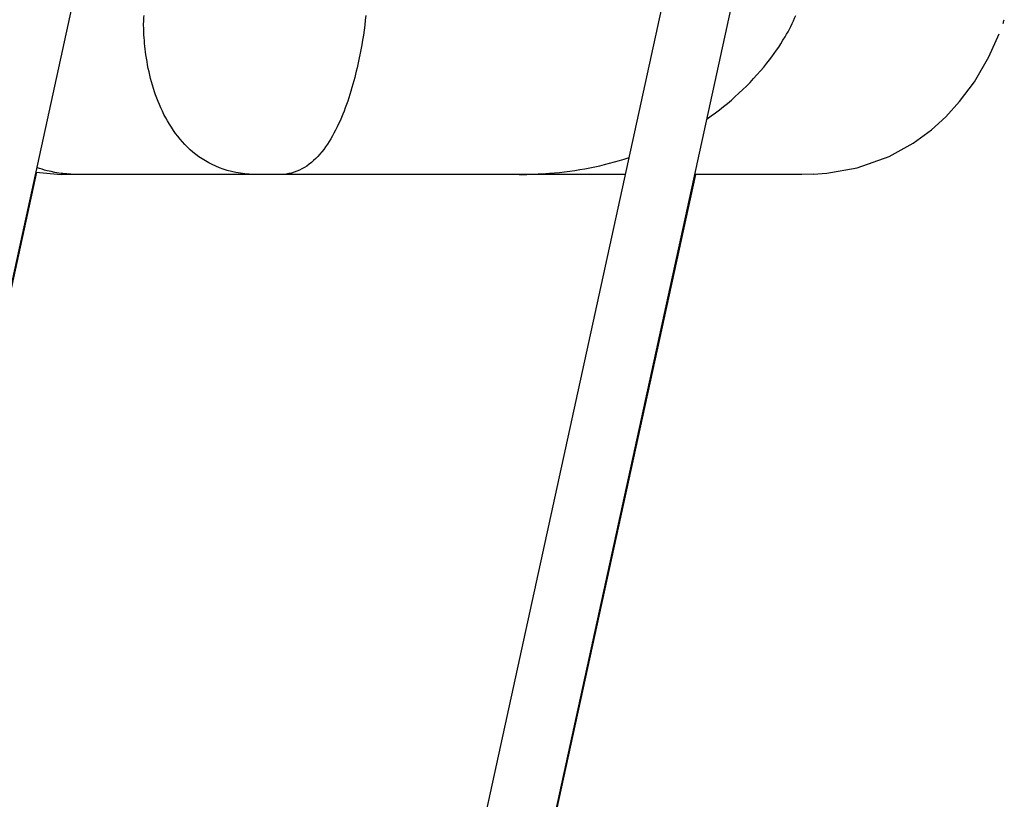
# Model space of a CAD drawing. Header units: millimetres. Extents: x 0 to 2550, y 0 to 1188.
# Tile 180 of 218: x 1520 to 1603, y 514 to 580. Entities that reach past the tile are written whole.
import ezdxf

# ---------------------------------------------------------------- set-up
doc = ezdxf.new("R2010")
doc.units = ezdxf.units.MM
doc.header["$LTSCALE"] = 46.255
doc.layers.get('0').update_dxf_attribs({"linetype": 'CONTINUOUS'})
for name, color, linetype in [('M2000901_PBL80', 7, 'CONTINUOUS'), ('M2300301_PBL94', 7, 'CONTINUOUS'), ('M2300301_PBL95', 7, 'CONTINUOUS'), ('M2300301_PBL96', 7, 'CONTINUOUS'), ('M2300301_PBL97', 7, 'CONTINUOUS')]:
    doc.layers.add(name, color=color, linetype=linetype)

# ---------------------------------------------------------------- blocks, each defined once
blk = doc.blocks.new('DD')
at = {"layer": 'M2000901_PBL80', "color": 7}
for p, q in [((1219.14, 961.84), (1220.59, 965.09)), ((1217.11, 958.35), (1219.14, 961.84)), ((1215.02, 955.55), (1217.11, 958.35)), ((1213.09, 953.44), (1215.02, 955.55)), ((1211.07, 951.6), (1213.09, 953.44)), ((1208.49, 949.7), (1211.07, 951.6)), ((1205.13, 947.86), (1208.49, 949.7)), ((1200.63, 946.27), (1205.13, 947.86)), ((1085.19, 945.66), (1088.73, 945.32)), ((1168.04, 945.32), (1088.73, 945.32)), ((1192.85, 945.32), (1177.8, 945.32)), ((1194.42, 945.36), (1192.85, 945.32)), ((1194.42, 945.36), (1196.37, 945.5)), ((1196.37, 945.5), (1200.63, 946.27))]:
    blk.add_line(p, q, dxfattribs=at)
blk.add_arc((1193.21, 976.13), 29.52, 341.0064, 342.1221, dxfattribs=at)
at = {"layer": 'M2000901_PBL80', "color": 2}
for points, knots in [([(1116.41, 945.32), (1114.75, 945.32), (1111.6, 945.75), (1106.34, 948.55), (1102.35, 954.4), (1100.75, 960.62), (1100.32, 965.04), (1100.31, 966.9), (1100.38, 967.68)], [0, 0, 0, 0, 0.16164, 0.302733, 0.568414, 0.819745, 0.923617, 1, 1, 1, 1]), ([(1131.55, 967.68), (1131.39, 965.82), (1130.9, 962.74), (1129.9, 958.4), (1128.75, 954.69), (1127.22, 951.16), (1125.27, 948.14), (1122.75, 945.89), (1120.61, 945.32), (1119.58, 945.32)], [0, 0, 0, 0, 0.205787, 0.344339, 0.490838, 0.634627, 0.767353, 0.886095, 1, 1, 1, 1]), ([(1179.52, 953.12), (1182.67, 955.31), (1186.66, 959), (1190.37, 964.29), (1191.58, 966.63), (1191.99, 967.68)], [0, 0, 0, 0, 0.594604, 0.825504, 1, 1, 1, 1]), ([(1153.11, 945.32), (1154.53, 945.32), (1159.75, 945.51), (1164.95, 946.5), (1168.56, 947.69)], [0, 0, 0, 0, 0.272165, 1, 1, 1, 1]), ([(1091.19, 945.32), (1089.7, 945.32), (1087.7, 945.54), (1085.8, 946.11), (1085.32, 946.28)], [0, 0, 0, 0, 0.747158, 1, 1, 1, 1])]:
    blk.add_open_spline(points, degree=3, knots=knots, dxfattribs=at)
at = {"layer": 'M2300301_PBL94', "color": 7}
blk.add_line((1020.52, 648.99), (1092.13, 977.49), dxfattribs=at)
at = {"layer": 'M2300301_PBL95', "color": 7}
blk.add_line((1020.56, 649.14), (1085.31, 945.65), dxfattribs=at)
at = {"layer": 'M2300301_PBL96', "color": 7}
for p, q in [((1103.87, 651.02), (1175.58, 979.89)), ((1113.18, 648.99), (1184.81, 977.49))]:
    blk.add_line(p, q, dxfattribs=at)
at = {"layer": 'M2300301_PBL97', "color": 7}
blk.add_line((1113.22, 649.14), (1177.93, 945.32), dxfattribs=at)

msp = doc.modelspace()

# ---------------------------------------------------------------- block references
at = {"xscale": 0.6, "yscale": 0.6, "zscale": 0.6}
msp.add_blockref('DD', (870, 0), dxfattribs=at)

doc.saveas('drawing.dxf')
